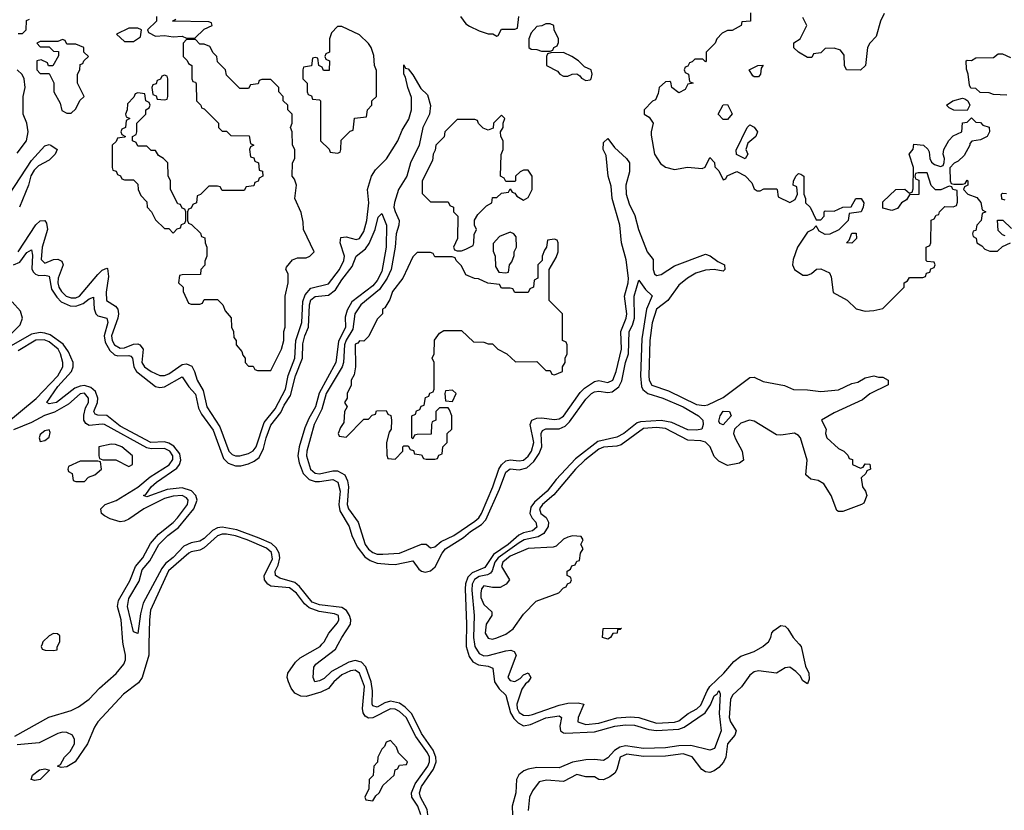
# Model space of a CAD drawing. Header units: inches. Extents: x 2671394 to 2765652, y 830470 to 955458.
# Tile 135 of 256: x 2754697 to 2759138, y 849251 to 852816. Entities that reach past the tile are written whole.
import ezdxf

# ---------------------------------------------------------------- set-up
doc = ezdxf.new("R2010")
doc.units = ezdxf.units.IN
doc.header["$MEASUREMENT"] = 0
doc.layers.add('C7854', color=7, linetype='Continuous')
doc.layers.add('C7855', color=7, linetype='Continuous')

msp = doc.modelspace()

# ---------------------------------------------------------------- linework, layer by layer
at = {"layer": 'C7854', "color": 2}
for points, elevation in [([(2754675.1, 849584.9), (2754828.7, 849671.3), (2754930, 849700.3), (2754962.2, 849717.8), (2755010, 849752), (2755057.7, 849802.3), (2755132.5, 849867.5), (2755167.1, 849910), (2755174.5, 849930), (2755174.2, 849950), (2755163.9, 850000)], 6), ([(2755280.2, 850000), (2755279.3, 849950), (2755249.1, 849850), (2755233.8, 849826.2), (2755165.9, 849774.1), (2755050.3, 849650), (2755034.7, 849625.3), (2755003, 849550), (2754946.8, 849470), (2754910, 849446.6), (2754884, 849444), (2754868, 849450), (2754882, 849458), (2754899.3, 849490), (2754924.4, 849515.6), (2754944.5, 849550), (2754944.5, 849570), (2754936, 849590), (2754910, 849601.6), (2754890, 849603), (2754870, 849597.4), (2754785.2, 849554.8), (2754685.6, 849545.6)], 6), ([(2754798, 850000), (2754794, 849990), (2754798, 849978), (2754812.7, 849972.7), (2754850, 849972), (2754866, 849974), (2754866, 849986), (2754873, 850000)], 10), ([(2756506.5, 849230), (2756493.5, 849270), (2756466.2, 849310), (2756464.5, 849330), (2756481.6, 849370), (2756538.6, 849450), (2756545.7, 849470), (2756545, 849490), (2756536.8, 849510), (2756483.9, 849583.9), (2756440.3, 849670), (2756410, 849697.1), (2756390, 849706.8), (2756370, 849708.7), (2756290, 849667.4), (2756270, 849666.9), (2756254.9, 849674.9), (2756246, 849690), (2756243.5, 849710), (2756252.4, 849810), (2756230, 849869.5), (2756210, 849882.6), (2756190, 849880.4), (2756150, 849861.7), (2756113.7, 849830), (2756090, 849800.5), (2756055.9, 849784.1), (2755990, 849763.5), (2755965.3, 849765.3), (2755938.9, 849778.9), (2755921.7, 849801.7), (2755909, 849830), (2755904, 849850), (2755906, 849870), (2755941.4, 849918.6), (2755962.2, 849937.8), (2756052.3, 849990), (2756060.7, 850000)], 6), ([(2756537.4, 849230), (2756534.8, 849254.8), (2756504.8, 849310), (2756499.8, 849330), (2756510, 849358.7), (2756563.5, 849436.5), (2756575.8, 849470), (2756574.8, 849490), (2756561.9, 849521.9), (2756510, 849596.9), (2756465.6, 849685.6), (2756436.4, 849716.4), (2756410, 849734.5), (2756370, 849742.5), (2756344.5, 849735.5), (2756310, 849715.8), (2756290, 849722), (2756286.4, 849730), (2756288.9, 849790), (2756283.1, 849830), (2756258.3, 849898.3), (2756239.4, 849919.4), (2756210, 849926.4), (2756181.2, 849918.8), (2756103.5, 849876.5), (2756070, 849846), (2756050, 849834.5), (2756028.7, 849830), (2756020.9, 849850), (2756023.6, 849896.4), (2756033.2, 849910), (2756122, 849978), (2756133.7, 850000)], 2), ([(2756711.3, 850000), (2756711.1, 849990), (2756724.7, 849944.7), (2756741.2, 849921.2), (2756766.9, 849906.9), (2756810, 849901.1), (2756831.7, 849891.7), (2756839, 849830), (2756859.1, 849799.1), (2756890.3, 849770), (2756911.1, 849690), (2756925.7, 849665.7), (2756945.3, 849645.3), (2756970, 849632.6), (2757001.7, 849638.3), (2757070, 849667.8), (2757130, 849677), (2757140.5, 849670), (2757133.7, 849630), (2757137.1, 849610), (2757150, 849600.3), (2757159.2, 849599.2), (2757290, 849605.2), (2757381.2, 849630), (2757430, 849636.9), (2757470, 849634.2), (2757535.3, 849615.3), (2757570, 849610.2), (2757670, 849616.9), (2757694.6, 849625.4), (2757789.2, 849690.8), (2757813.4, 849726.6), (2757830, 849767.7), (2757843.3, 849776.7), (2757850.5, 849790.5), (2757856.4, 849776.4), (2757852.4, 849687.6), (2757861.7, 849610), (2757830.3, 849529.7), (2757810, 849521.6), (2757723.5, 849543.5), (2757670, 849542.2), (2757610, 849532.2), (2757510, 849529), (2757430, 849542.2), (2757404.7, 849535.3), (2757379.3, 849520.7), (2757350, 849487.6), (2757330, 849475.1), (2757290, 849480.4), (2757250, 849479.2), (2757190, 849468.6), (2757130, 849442.7), (2757030, 849443.5), (2756990, 849436.8), (2756971.1, 849428.9), (2756949.2, 849410.8), (2756937.4, 849390), (2756934.6, 849330), (2756918.3, 849270), (2756920.3, 849230)], 2), ([(2756748.1, 850000), (2756749.4, 849989.4), (2756770, 849957.6), (2756790, 849948), (2756810.7, 849949.3), (2756890.4, 849970.4), (2756912.5, 849972.5), (2756926.8, 849966.8), (2756936, 849950), (2756898.8, 849850), (2756910, 849836), (2756930, 849831.3), (2756954.6, 849845.4), (2756970, 849862), (2756990, 849871.3), (2757002, 849850), (2756991, 849830), (2756978.8, 849821.2), (2756962.4, 849797.6), (2756939.6, 849730), (2756941.3, 849710), (2756950, 849692.7), (2756970, 849679.6), (2756990, 849677.8), (2757010, 849682.8), (2757130, 849725.8), (2757170, 849734.6), (2757216.3, 849736.3), (2757242, 849730), (2757215.5, 849670), (2757214, 849650), (2757250, 849638.3), (2757310, 849643.8), (2757390, 849667.5), (2757450, 849672.6), (2757490, 849669.2), (2757570, 849643.8), (2757650, 849648.6), (2757670, 849654), (2757712.1, 849687.9), (2757751.7, 849708.3), (2757770, 849724.6), (2757797.8, 849790), (2757810.5, 849809.5), (2757872.8, 849870), (2757917.4, 849922.6), (2757950, 849946.7), (2758010, 849967), (2758049.4, 849990), (2758061.7, 850000)], 6), ([(2758212.7, 850000), (2758221.6, 849990), (2758241.6, 849901.6), (2758256, 849870), (2758258, 849842), (2758250, 849822), (2758230, 849835.3), (2758217.5, 849857.5), (2758197.6, 849877.6), (2758170, 849896), (2758150, 849893.2), (2758110, 849869.4), (2758030, 849879.7), (2758010, 849875.4), (2757990, 849860.5), (2757952, 849808), (2757912.4, 849770), (2757903.6, 849750), (2757897, 849670), (2757903.7, 849650), (2757928, 849610), (2757922, 849590), (2757889, 849550), (2757881.7, 849490), (2757871.3, 849468.7), (2757850, 849444.5), (2757830, 849429.3), (2757810, 849421.2), (2757790, 849425.2), (2757774.5, 849434.5), (2757730, 849491.5), (2757690, 849506.3), (2757610, 849495.5), (2757510, 849493.5), (2757435.6, 849504.4), (2757405.7, 849490), (2757390, 849435.3), (2757381.1, 849418.9), (2757358.5, 849401.5), (2757330, 849389), (2757309.2, 849389.2), (2757290, 849402), (2757250, 849402), (2757210, 849412.3), (2757150, 849381.2), (2757073.7, 849386.3), (2757040.7, 849379.3), (2757010, 849339), (2756996.3, 849310), (2756990.8, 849250)], 6)]:
    msp.add_lwpolyline(points, dxfattribs=dict(at, elevation=elevation))
for points, elevation in [([(2756370, 849566), (2756350, 849558), (2756342, 849538), (2756330, 849526), (2756312, 849490), (2756311.6, 849468.4), (2756294, 849450), (2756291.6, 849408.4), (2756274, 849390), (2756271.6, 849348.4), (2756254, 849310), (2756258, 849298), (2756290, 849294), (2756303.1, 849316.9), (2756318, 849330), (2756336.4, 849363.6), (2756386, 849410), (2756390, 849434), (2756402, 849438), (2756410, 849454), (2756442, 849458), (2756446, 849470), (2756406, 849510), (2756396.4, 849536.4)], 10), ([(2754765.6, 849385.6), (2754748.7, 849390), (2754755.3, 849410), (2754786, 849434), (2754810, 849438), (2754831.3, 849431.3), (2754790, 849389.5)], 6)]:
    msp.add_lwpolyline(points, close=True, dxfattribs=dict(at, elevation=elevation))
at = {"layer": 'C7855', "color": 2}
for points, elevation in [([(2757992.7, 852847.3), (2757994, 852810), (2757954, 852806), (2757950.9, 852789.1), (2757910, 852768), (2757890, 852768), (2757865.4, 852754.6), (2757842, 852730), (2757834, 852710), (2757794, 852670), (2757794, 852630), (2757790, 852626), (2757778, 852638), (2757742, 852638), (2757730, 852626), (2757718, 852622), (2757710, 852606), (2757698, 852602), (2757694, 852590), (2757698, 852578), (2757714, 852570), (2757718, 852538), (2757734, 852530), (2757710, 852526), (2757698.8, 852501.2), (2757670, 852486), (2757638, 852510), (2757634.6, 852534.6), (2757630, 852538), (2757610, 852535.3), (2757582, 852510), (2757576.9, 852483.1), (2757564.7, 852455.3), (2757551.6, 852448.4), (2757514, 852410), (2757514, 852390), (2757536.9, 852376.9), (2757554, 852350), (2757544.7, 852310), (2757545.4, 852294.6), (2757561, 852210), (2757587.1, 852167.1), (2757610, 852151.3), (2757650, 852141), (2757709, 852151), (2757774.6, 852145.4), (2757788.4, 852151.6), (2757810, 852194), (2757831.6, 852171.6), (2757832.7, 852152.7), (2757850, 852134), (2757870, 852094), (2757882, 852098), (2757888.4, 852111.6), (2757932, 852132), (2757970, 852112), (2757999.8, 852079.8), (2758010, 852054), (2758023.6, 852043.6), (2758036.4, 852043.6), (2758052.7, 852052.7), (2758110, 852054), (2758114, 852050), (2758118, 852018), (2758170, 851992), (2758194.6, 852005.4), (2758206, 852030), (2758202, 852062), (2758186, 852070), (2758187.3, 852087.3), (2758198, 852110), (2758210, 852122), (2758219.6, 852119.6), (2758234, 852110), (2758234, 852030), (2758242, 852010), (2758242, 851990), (2758262, 851970), (2758290, 851914), (2758310, 851914), (2758326, 851930), (2758326, 851950), (2758330, 851954), (2758370, 851952), (2758410, 851971.3), (2758447.3, 851972.7), (2758468, 852010), (2758492, 852010), (2758504.7, 851990), (2758502, 851970), (2758492, 851950), (2758438, 851942), (2758434, 851910), (2758391.6, 851868.4), (2758351.6, 851848.4), (2758330, 851848), (2758303.1, 851863.1), (2758290, 851886), (2758274, 851870), (2758250, 851858), (2758204.7, 851790), (2758185.4, 851734.6), (2758182, 851710), (2758192, 851690), (2758230, 851664.7), (2758250, 851664.7), (2758268.9, 851671.1), (2758291.6, 851691.6), (2758310, 851692), (2758350, 851674), (2758356.9, 851656.9), (2758365.4, 851585.4), (2758430, 851552), (2758470, 851512), (2758510, 851502), (2758550, 851504.7), (2758590, 851514), (2758686, 851610), (2758686, 851630), (2758702, 851638), (2758710, 851654), (2758770, 851654), (2758782, 851658), (2758787.3, 851672.7), (2758802, 851678), (2758807.3, 851692.7), (2758822, 851698), (2758826, 851710), (2758822, 851722), (2758790, 851726), (2758786, 851730), (2758786, 851790), (2758802, 851798), (2758806, 851810), (2758808, 851912), (2758822, 851918), (2758830, 851934), (2758842, 851938), (2758846, 851950), (2758870, 851974), (2758907.3, 851972.7), (2758922, 851978), (2758927.3, 851992.7), (2758926, 852046), (2758906, 852050), (2758902, 852062), (2758890, 852066), (2758851.6, 852048.4), (2758828.4, 852048.4), (2758808.4, 852068.4), (2758790, 852126), (2758750, 852126), (2758738, 852122), (2758734, 852110), (2758738, 852098), (2758752, 852092), (2758752.7, 852027.3), (2758710, 852026), (2758696.9, 852003.1), (2758674, 851990), (2758656, 851964), (2758630, 851955.3), (2758590, 851966), (2758590, 851994), (2758649.3, 852050.7), (2758690, 852052), (2758710, 852034), (2758722, 852038), (2758727.3, 852052.7), (2758728.7, 852150), (2758708.7, 852210), (2758727.3, 852232.7), (2758730, 852254), (2758774, 852250), (2758792.7, 852232.7), (2758799.6, 852219.6), (2758802, 852190), (2758810, 852174), (2758823.6, 852163.6), (2758850, 852154), (2758862, 852158), (2758867.3, 852172.7), (2758868, 852190), (2758862, 852210), (2758866, 852230), (2758888.4, 852271.6), (2758907.3, 852292.7), (2758946, 852310), (2758948.9, 852351.1), (2758970, 852354), (2758990, 852374), (2759010, 852354), (2759030, 852352), (2759041, 852341), (2759070, 852332), (2759071, 852310), (2759061, 852290), (2759030, 852274), (2758992, 852268), (2758982, 852258), (2758982, 852250), (2758956.9, 852203.1), (2758930, 852178), (2758911.6, 852168.4), (2758892.7, 852147.3), (2758894, 852090), (2758898, 852078), (2758910, 852074), (2758950, 852074), (2758962, 852078), (2758970, 852092), (2758974, 852090), (2758974, 852070), (2758958, 852062), (2758954, 852050), (2758974, 852030), (2759014, 852014), (2759032, 851992), (2759038, 851958), (2759054, 851950), (2759038, 851942), (2759034, 851910), (2759014, 851890), (2759010, 851866), (2758998, 851862), (2758994, 851850), (2758998, 851838), (2759011.6, 851831.6), (2759014, 851810), (2759036.9, 851796.9), (2759050, 851782), (2759072.7, 851772.7), (2759107.3, 851772.7), (2759130, 851794), (2759166, 851810)], 10), ([(2758595.9, 852844.1), (2758579.1, 852810), (2758559.9, 852740.1), (2758531.3, 852710), (2758521, 852690), (2758511.3, 852610), (2758490, 852588), (2758426, 852590), (2758418, 852610), (2758416.4, 852656.4), (2758399, 852679), (2758370, 852688), (2758330, 852686), (2758310, 852666), (2758278, 852662), (2758270, 852646), (2758250, 852646), (2758209.1, 852669.1), (2758188.9, 852688.9), (2758189, 852711), (2758218, 852730), (2758248, 852790), (2758230, 852826)], 10), ([(2754690, 852754), (2754710, 852754), (2754726, 852770), (2754727.3, 852812.7), (2754742, 852818)], 10), ([(2755314, 852830), (2755314, 852810), (2755274, 852770), (2755278, 852758), (2755310, 852742), (2755350, 852744.7), (2755390, 852738), (2755430, 852742), (2755450, 852732), (2755487.3, 852732.7), (2755530, 852774), (2755566, 852790), (2755562, 852802), (2755550, 852806), (2755386, 852810), (2755402, 852818)], 10), ([(2756686, 852830), (2756710, 852798), (2756726.4, 852786.4), (2756770, 852766), (2756810, 852752), (2756831.6, 852751.6), (2756850, 852742), (2756855.3, 852744.7), (2756870, 852774), (2756930, 852774), (2756942, 852778), (2756948, 852830)], 10), ([(2759150, 852475.3), (2759090, 852478), (2759070, 852486), (2759028.4, 852488.4), (2759010, 852506), (2758987.3, 852507.3), (2758980.4, 852520.4), (2758975.3, 852570), (2758967.3, 852592.7), (2758966, 852630), (2758970, 852634), (2758990, 852632), (2759010, 852644.7), (2759090, 852646), (2759110, 852662), (2759130, 852662), (2759165.4, 852645.4)], 10), ([(2754691, 851769), (2754770, 851890.4), (2754790, 851908.4), (2754810, 851910.4), (2754817.8, 851897.8), (2754823.2, 851870), (2754798.4, 851790), (2754794.6, 851734.6), (2754810, 851717.6), (2754850, 851734), (2754870, 851735.6), (2754887.2, 851727.2), (2754892.9, 851710), (2754871.1, 851650), (2754869.3, 851630), (2754873.2, 851610), (2754885.6, 851590), (2754907.6, 851570), (2754930, 851561.2), (2754950, 851561.6), (2754967.6, 851570), (2755050, 851667.2), (2755070, 851686.4), (2755090, 851696.3), (2755093.8, 851693.8), (2755098.3, 851658.3), (2755086.9, 851586.9), (2755088.7, 851550), (2755130, 851523.8), (2755139.5, 851510), (2755143.2, 851490), (2755140.2, 851470), (2755111.1, 851390), (2755114.2, 851370), (2755125.2, 851350), (2755150, 851334.4), (2755170, 851336.2), (2755210, 851352.8), (2755230, 851354.6), (2755239.1, 851350), (2755254.9, 851330), (2755248.3, 851270), (2755259.5, 851250), (2755290, 851229.1), (2755330, 851211.6), (2755350, 851211.6), (2755370, 851219), (2755430, 851261.5), (2755450, 851264.6), (2755474, 851254), (2755486, 851230), (2755497, 851190), (2755524.2, 851144.2), (2755541.6, 851070), (2755599.7, 850979.7), (2755640.7, 850870), (2755655, 850855), (2755670, 850849.2), (2755690, 850849.2), (2755730, 850859.6), (2755750, 850871.8), (2755763.1, 850890), (2755799.7, 851000.3), (2755850, 851061.7), (2755896.2, 851150), (2755907.8, 851212.2), (2755938.2, 851290), (2755942.6, 851370), (2755969.8, 851450), (2755974.7, 851545.3), (2755984.2, 851575.8), (2756010, 851604.7), (2756090, 851624.7), (2756139.8, 851690), (2756159.3, 851730), (2756162.4, 851750), (2756142, 851810), (2756145.6, 851834.4), (2756170, 851836.5), (2756215.5, 851824.5), (2756230.6, 851829.4), (2756250, 851860.5), (2756262.5, 851910), (2756271.7, 851990), (2756266.4, 852050), (2756283.5, 852110), (2756301.5, 852138.5), (2756351.4, 852188.6), (2756402.6, 852270), (2756422.7, 852317.3), (2756452, 852368), (2756464, 852410), (2756465.1, 852465.1), (2756448.3, 852510), (2756437.2, 852557.2), (2756429.7, 852570), (2756430, 852612), (2756438, 852598), (2756450, 852594.8), (2756470, 852567.7), (2756506.5, 852506.5), (2756537.2, 852477.2), (2756550.3, 852429.7), (2756544.9, 852390), (2756516.1, 852330), (2756499.1, 852250), (2756459.7, 852170), (2756443.6, 852110), (2756405.8, 852050), (2756387.6, 851992.4), (2756385.4, 851970), (2756390, 851950.8), (2756409.1, 851910), (2756407.9, 851890), (2756394.7, 851850), (2756390.2, 851790), (2756372.1, 851690), (2756355, 851650), (2756320.3, 851599.7), (2756236.1, 851530), (2756209.2, 851490), (2756199.2, 851420.8), (2756169.1, 851370.9), (2756161.9, 851350), (2756157.1, 851270), (2756151.1, 851250), (2756080.2, 851130), (2756060.3, 851059.7), (2756025, 850990), (2755992.9, 850870), (2755991.5, 850850), (2756009.2, 850790), (2756030, 850771.5), (2756050, 850768.4), (2756110, 850781.2), (2756130, 850781.3), (2756164.2, 850764.2), (2756176.5, 850736.5), (2756180.2, 850710), (2756174.7, 850630), (2756180.8, 850610), (2756224.6, 850550), (2756256.1, 850450), (2756270, 850428.9), (2756290, 850412.8), (2756310, 850406.4), (2756334.5, 850405.5), (2756410, 850410.4), (2756510, 850450.8), (2756530, 850450.8), (2756550, 850434.8), (2756570, 850439.1), (2756597.6, 850462.4), (2756655.8, 850490), (2756750, 850555.2), (2756767.4, 850570), (2756780.3, 850590), (2756830.7, 850710), (2756857.8, 850790), (2756870.5, 850809.5), (2756890, 850826.5), (2756910, 850831.7), (2756950, 850826.9), (2756970, 850830.3), (2756990, 850847.6), (2757005.1, 850870), (2757015.5, 850910), (2756998.9, 850990), (2757007, 851010), (2757030, 851019.6), (2757050, 851020.8), (2757110, 851012.9), (2757130, 851016), (2757150, 851028.9), (2757224.9, 851135.1), (2757245.2, 851154.8), (2757290, 851184.4), (2757310, 851189), (2757350, 851180.3), (2757372, 851190), (2757387.7, 851230), (2757411.4, 851330), (2757407.8, 851410), (2757432.5, 851470), (2757435, 851490), (2757424.4, 851570), (2757442, 851630), (2757442.7, 851650), (2757432.9, 851732.9), (2757411.5, 851810), (2757404.2, 851890), (2757369.8, 852009.8), (2757365.6, 852065.6), (2757351.5, 852110), (2757342.9, 852202.9), (2757329.5, 852230), (2757330, 852262), (2757350, 852281), (2757380.4, 852240.4), (2757434.8, 852190), (2757447.3, 852170), (2757448, 852130), (2757430.4, 852070), (2757432.4, 852030), (2757446.1, 851986.1), (2757472.4, 851932.4), (2757488.9, 851870), (2757527.2, 851770), (2757554.7, 851734.7), (2757554.9, 851690), (2757560.7, 851670), (2757570, 851663), (2757590, 851666.4), (2757650, 851706), (2757790, 851758.4), (2757811.9, 851751.9), (2757845.5, 851725.5), (2757876, 851710), (2757878, 851690), (2757870, 851682), (2757829.6, 851689.6), (2757790, 851686.3), (2757746.2, 851673.8), (2757709.2, 851650.8), (2757670, 851619.6), (2757620.5, 851550), (2757569.5, 851510.5), (2757550, 851449.2), (2757539.3, 851370), (2757534.9, 851210), (2757536.9, 851190), (2757548, 851168), (2757623, 851143), (2757750, 851081.2), (2757784, 851076), (2757800.5, 851079.5), (2757870, 851112.2), (2757990, 851202.4), (2758010, 851204.4), (2758050, 851184.9), (2758146, 851166), (2758187.9, 851147.9), (2758250, 851147.7), (2758310, 851139.1), (2758390, 851146.8), (2758450, 851174.8), (2758478, 851182), (2758510, 851201), (2758550, 851210.8), (2758570, 851204.7), (2758590, 851204.7), (2758614, 851190), (2758614, 851170), (2758531.1, 851128.9), (2758498, 851102), (2758370, 851044), (2758314, 851010), (2758334, 850970), (2758332, 850950), (2758338, 850930), (2758390, 850882), (2758414, 850870), (2758432.7, 850852.7), (2758438, 850838), (2758452.7, 850832.7), (2758454, 850810), (2758490, 850794), (2758502, 850798), (2758510, 850814), (2758531.6, 850811.6), (2758534, 850790), (2758518, 850782), (2758514, 850770), (2758492, 850750), (2758498, 850710), (2758512, 850690), (2758518, 850670), (2758504.7, 850635.3), (2758494, 850630), (2758410, 850599), (2758390, 850598), (2758383.1, 850603.1), (2758357.2, 850670), (2758323.7, 850723.7), (2758298, 850738), (2758264.8, 850744.8), (2758243.2, 850763.2), (2758249.4, 850830), (2758219.5, 850930), (2758210, 850940.9), (2758191.1, 850951.1), (2758130, 850942), (2758110, 850944), (2758010, 851006.3), (2757989.5, 851009.5), (2757950, 850996.9), (2757921.7, 850970), (2757917, 850950), (2757925.3, 850925.3), (2757955.5, 850870), (2757961, 850830), (2757944, 850816), (2757890, 850806), (2757850, 850826), (2757830, 850846.6), (2757811.6, 850890), (2757790.8, 850910.8), (2757770, 850916.8), (2757710, 850919.7), (2757610, 850972.2), (2757570, 850977.3), (2757510, 850972.2), (2757410, 850899.7), (2757390, 850892.8), (2757330, 850888.7), (2757310, 850879.3), (2757245.8, 850830), (2757204.2, 850790), (2757105.9, 850674.1), (2757055.3, 850630), (2757042.3, 850610), (2757047, 850590), (2757071.6, 850571.6), (2757082, 850550), (2757080.3, 850530), (2757061.5, 850498.5), (2757035.9, 850484.1), (2756973, 850470), (2756950, 850456.8), (2756856, 850390), (2756840.5, 850370), (2756828.7, 850331.3), (2756820.2, 850319.8), (2756807.1, 850312.9), (2756770, 850305.8), (2756748.2, 850291.8), (2756738.6, 850270), (2756737.1, 850242.9), (2756747.6, 850130), (2756744.3, 850030), (2756748.1, 850000)], 6), ([(2754685.2, 852214.8), (2754728.7, 852270), (2754735.1, 852310), (2754729, 852350), (2754713.2, 852390), (2754713.2, 852470), (2754722, 852510), (2754718, 852550), (2754708.4, 852568.4), (2754686, 852590)], 10), ([(2754651.3, 852028.7), (2754750, 852181.3), (2754810, 852246.8), (2754830, 852253.4), (2754838, 852250), (2754866, 852230), (2754857.3, 852210), (2754830, 852182.9), (2754782.7, 852157.3), (2754762.4, 852137.6), (2754747.3, 852112.7), (2754736.5, 852070), (2754696.9, 851970)], 6), ([(2759142, 852002), (2759127.3, 852007.3), (2759126, 852030), (2759130, 852034), (2759147.3, 852032.7)], 10), ([(2754670, 851710.2), (2754698, 851722), (2754730, 851766), (2754750, 851778.8), (2754754.7, 851754.7), (2754752.7, 851692.7), (2754758.7, 851678.7), (2754768, 851668), (2754783, 851663), (2754810, 851663.7), (2754830, 851658.8), (2754840.7, 851600.7), (2754864.4, 851564.4), (2754884.4, 851544.4), (2754925.7, 851525.7), (2754950, 851524.4), (2754983.7, 851536.3), (2755010, 851557.6), (2755030, 851564.7), (2755032.9, 851512.9), (2755040.4, 851490), (2755050, 851480.4), (2755090.4, 851470), (2755094.7, 851450), (2755077.8, 851390), (2755082.1, 851362.1), (2755103.6, 851323.6), (2755125.4, 851305.4), (2755140, 851300), (2755190, 851301.7), (2755198.2, 851298.2), (2755206.4, 851290), (2755211.4, 851250), (2755223.7, 851230), (2755310, 851162.4), (2755330, 851158), (2755350, 851161.1), (2755430, 851204.9), (2755460.2, 851160.2), (2755490, 851128), (2755504, 851064), (2755517.5, 851037.5), (2755570, 850965.5), (2755616.8, 850836.8), (2755637, 850817), (2755670, 850804.6), (2755695.1, 850804.9), (2755730, 850814), (2755755.4, 850824.6), (2755777.5, 850842.5), (2755797, 850883), (2755808.2, 850930), (2755830, 850988.2), (2755875.7, 851044.3), (2755890, 851077.6), (2755918.8, 851121.2), (2755940.8, 851210), (2755972.4, 851290), (2755974, 851354), (2755982.8, 851390), (2755999.8, 851430), (2756004.6, 851530), (2756010, 851552.2), (2756030, 851568.5), (2756090, 851573.4), (2756122.2, 851597.8), (2756150, 851643.1), (2756196.8, 851703.2), (2756214.5, 851750), (2756256.6, 851783.4), (2756273.6, 851806.4), (2756300.7, 851870), (2756314.6, 851925.4), (2756330, 851942), (2756352.4, 851890), (2756350.2, 851790), (2756330, 851681.2), (2756310, 851640.7), (2756290, 851615.6), (2756195.6, 851544.4), (2756173.7, 851506.3), (2756164.9, 851475.1), (2756167.4, 851430), (2756134.5, 851365.5), (2756122.8, 851270), (2756047.5, 851132.5), (2756031.8, 851070), (2756001.6, 851018.4), (2755983.8, 850976.2), (2755957.6, 850890), (2755951.3, 850850), (2755957.8, 850817.8), (2755976.1, 850770), (2756002.2, 850742.2), (2756030, 850733.8), (2756050, 850733.7), (2756110, 850742), (2756131.5, 850730), (2756142.4, 850690), (2756137.2, 850630), (2756141.8, 850601.8), (2756182.6, 850530), (2756195.3, 850490), (2756219.5, 850439.5), (2756253.7, 850393.7), (2756277.5, 850377.5), (2756310, 850366), (2756360.3, 850360.3), (2756390, 850359), (2756470, 850376.4), (2756498.2, 850338.2), (2756510, 850328.7), (2756525.4, 850325.4), (2756550, 850331.5), (2756570.7, 850349.3), (2756602.4, 850410), (2756617.7, 850430), (2756698.8, 850481.2), (2756730, 850507.8), (2756780, 850540), (2756799.2, 850560.8), (2756861.1, 850698.9), (2756890, 850775.3), (2756910, 850790.2), (2756950, 850786.5), (2756984.1, 850795.9), (2757015.6, 850824.4), (2757039.9, 850860.1), (2757052.4, 850890), (2757049.7, 850950), (2757055.9, 850964.1), (2757070, 850971.7), (2757130, 850971.3), (2757157, 850983), (2757177, 851003), (2757250, 851104.4), (2757276.2, 851130), (2757290, 851137.8), (2757310, 851140.3), (2757350, 851134.7), (2757370, 851137.3), (2757399.9, 851160.1), (2757412.8, 851187.2), (2757429, 851270), (2757442.8, 851310), (2757446.4, 851410), (2757461.8, 851438.2), (2757469.8, 851470.2), (2757468.5, 851570), (2757490, 851642), (2757519.5, 851599.5), (2757550, 851570.8), (2757523.7, 851510), (2757502.8, 851377.2), (2757496.5, 851210), (2757502, 851162), (2757508.2, 851148.2), (2757530.2, 851130.2), (2757597.3, 851110), (2757690, 851070.2), (2757758.8, 851030), (2757778, 851010), (2757780.5, 850990), (2757774, 850970), (2757750, 850965.1), (2757710, 850966), (2757639.2, 850999.2), (2757590, 851009), (2757496.8, 851003.2), (2757482.5, 850997.5), (2757421.3, 850950), (2757390, 850933.5), (2757305.4, 850914.6), (2757204.6, 850835.4), (2757117.6, 850742.4), (2757076.9, 850690), (2757019.6, 850640.4), (2757002.3, 850617.7), (2756997.6, 850590), (2757008.3, 850568.3), (2757025.7, 850550), (2757030, 850527.8), (2757010, 850511.2), (2756970, 850502.5), (2756947.9, 850492.1), (2756900.9, 850450), (2756834.8, 850405.2), (2756794.6, 850345.4), (2756737.7, 850322.3), (2756718, 850302), (2756707.4, 850272.6), (2756706, 850250), (2756713, 850090), (2756711.3, 850000)], 2), ([(2759142, 851842), (2759130, 851846), (2759110, 851866), (2759108, 851912), (2759131.6, 851911.6), (2759170, 851874)], 10), ([(2754649.8, 851390), (2754699.8, 851440.2), (2754709.8, 851470), (2754701.5, 851501.5), (2754663.5, 851543.5)], 2), ([(2756133.7, 850000), (2756149.7, 850030), (2756189.7, 850090), (2756191.5, 850110), (2756185.1, 850130), (2756171.5, 850151.5), (2756150, 850166), (2756050, 850178), (2756016.3, 850190), (2755959.5, 850259.5), (2755937.5, 850277.5), (2755870, 850297.7), (2755851.6, 850310), (2755849.8, 850330), (2755863.1, 850356.9), (2755870.8, 850389.2), (2755868.2, 850410), (2755854.5, 850434.5), (2755833.4, 850453.4), (2755778, 850478), (2755676.4, 850516.4), (2755610, 850527.3), (2755590, 850524.1), (2755567.6, 850512.4), (2755530, 850476.9), (2755510, 850464.5), (2755470, 850457.2), (2755438, 850442), (2755390, 850391.5), (2755355.4, 850364.6), (2755338.5, 850341.5), (2755254.7, 850185.3), (2755242.4, 850137.6), (2755230, 850048), (2755210, 850055.3), (2755184.2, 850170), (2755190, 850206), (2755236.2, 850283.8), (2755250, 850334.9), (2755283.6, 850376.4), (2755325.3, 850450), (2755365.7, 850490), (2755413.9, 850526.1), (2755482, 850610), (2755498, 850650), (2755492.2, 850670), (2755472.3, 850692.3), (2755430, 850705), (2755362.6, 850697.4), (2755270, 850665.1), (2755255.3, 850670), (2755265.6, 850674.4), (2755289.7, 850710), (2755314, 850730), (2755406.2, 850793.8), (2755418, 850810), (2755424.1, 850830), (2755419, 850859), (2755392.7, 850892.7), (2755370, 850906.6), (2755350, 850912.8), (2755289.5, 850910), (2755150, 850983.5), (2755090.8, 851030.8), (2755050, 851032), (2755038, 851038), (2755032, 851050), (2755048.7, 851090), (2755049.8, 851110), (2755039.1, 851139.1), (2755018, 851158), (2754990, 851166.3), (2754970, 851164.1), (2754946.2, 851153.8), (2754862.8, 851090), (2754830, 851083.7), (2754819, 851090), (2754870, 851161.3), (2754930.8, 851229.2), (2754939.1, 851250), (2754939.1, 851270), (2754918.2, 851318.2), (2754893, 851353), (2754834.8, 851394.8), (2754810, 851402.3), (2754790, 851405), (2754750, 851398), (2754627.6, 851327.6)], 2), ([(2754629.6, 850990), (2754771.7, 851108.3), (2754870, 851210.4), (2754892.2, 851250), (2754892.1, 851270), (2754882, 851310), (2754870.4, 851330.4), (2754830, 851363.7), (2754807, 851373), (2754770, 851370.6), (2754690, 851323.5)], 6), ([(2755163.9, 850000), (2755161.8, 850010), (2755154.8, 850110), (2755138, 850170), (2755143, 850197), (2755194, 850286), (2755218.9, 850350), (2755252.5, 850390), (2755286.6, 850453.4), (2755323.7, 850496.3), (2755390, 850548.2), (2755409.8, 850570), (2755453.8, 850630), (2755456.8, 850650), (2755450, 850659.7), (2755429.8, 850669.8), (2755390, 850667.8), (2755350, 850656.5), (2755257.6, 850610), (2755190, 850563.1), (2755170, 850554.5), (2755150, 850552.1), (2755105.2, 850565.2), (2755079.5, 850579.5), (2755066.6, 850590), (2755062.9, 850610), (2755082.7, 850630), (2755132.3, 850647.7), (2755230, 850708), (2755285.4, 850754.6), (2755371, 850809), (2755387.6, 850832.4), (2755387.7, 850850), (2755374, 850870), (2755350, 850882.6), (2755290, 850880.6), (2755270, 850885.8), (2755079.3, 850990), (2755070, 850992.8), (2755010, 850986.9), (2754995.2, 850995.2), (2754986.4, 851010), (2754987.1, 851032.9), (2754994.6, 851065.4), (2755007.1, 851090), (2755008.3, 851110), (2754990, 851131.6), (2754970, 851128.5), (2754916.9, 851083.1), (2754854.3, 851045.7), (2754809.5, 851030.5), (2754750, 850999.8), (2754670, 850967.1)], 6), ([(2756060.7, 850000), (2756070, 850011), (2756092, 850050), (2756130, 850096.3), (2756136.9, 850110), (2756135.8, 850130), (2756117.3, 850137.3), (2756047.8, 850147.8), (2756003.6, 850163.6), (2755981.9, 850181.9), (2755946.4, 850230), (2755913.8, 850253.8), (2755830, 850262.2), (2755816.2, 850270), (2755801.7, 850290), (2755800.4, 850310), (2755836.9, 850383.1), (2755833.2, 850413.2), (2755810, 850433.4), (2755723.5, 850470), (2755670, 850489.1), (2755630, 850496.1), (2755610, 850495.8), (2755590, 850488.7), (2755530, 850434.8), (2755510, 850423.9), (2755470, 850416.1), (2755459.5, 850410), (2755368.7, 850331.3), (2755286.9, 850153.1), (2755282.2, 850110), (2755280.2, 850000)], 6), ([(2758061.7, 850000), (2758074, 850010), (2758085.2, 850030), (2758090, 850052), (2758098, 850062), (2758130, 850084.7), (2758150, 850081), (2758161, 850070), (2758186, 850030), (2758212.7, 850000)], 6), ([(2754873, 850000), (2754878, 850010), (2754878, 850038), (2754867.3, 850047.3), (2754850, 850048), (2754830, 850038), (2754802, 850010), (2754798, 850000)], 10)]:
    msp.add_lwpolyline(points, dxfattribs=dict(at, elevation=elevation))
for points, elevation in [([(2757090, 852798), (2757070, 852798), (2757051.6, 852788.4), (2757030, 852786), (2757003.6, 852756.4), (2756994, 852730), (2756994, 852690), (2757003.6, 852683.6), (2757030, 852682), (2757050, 852674), (2757090, 852674), (2757102, 852678), (2757106, 852690), (2757122, 852698), (2757127.3, 852712.7), (2757128, 852730), (2757108, 852770), (2757106, 852790)], 10), ([(2755230, 852778), (2755190, 852778), (2755134, 852750), (2755170, 852718), (2755210, 852718), (2755242, 852738), (2755246, 852770)], 10), ([(2756150, 852786), (2756130, 852786), (2756103.6, 852756.4), (2756094, 852730), (2756094, 852670), (2756078, 852662), (2756074, 852650), (2756078, 852638), (2756094, 852630), (2756092.7, 852587.3), (2756067.3, 852587.3), (2756062, 852602), (2756046, 852610), (2756042, 852642), (2756030, 852646), (2756018, 852642), (2756012.7, 852607.3), (2755978, 852602), (2755974, 852590), (2755974, 852550), (2755994, 852530), (2755994, 852490), (2755998, 852478), (2756012.7, 852472.7), (2756018, 852458), (2756050, 852454), (2756054, 852450), (2756054, 852270), (2756092.7, 852232.7), (2756098, 852218), (2756130, 852214), (2756142, 852218), (2756146, 852230), (2756147.3, 852272.7), (2756187.3, 852312.7), (2756202, 852318), (2756207.3, 852372.7), (2756262, 852378), (2756266, 852410), (2756286, 852430), (2756286, 852450), (2756306, 852470), (2756307.3, 852587.3), (2756298, 852610), (2756294.6, 852654.6), (2756282, 852690), (2756270, 852708), (2756230, 852748)], 10), ([(2754890, 852726), (2754870, 852718), (2754790, 852718), (2754774, 852710), (2754790, 852694), (2754830, 852694), (2754850, 852674), (2754872, 852672), (2754872.7, 852652.7), (2754847.3, 852607.3), (2754827.3, 852607.3), (2754822, 852622), (2754794.6, 852634.6), (2754774, 852630), (2754774, 852590), (2754790, 852574), (2754830, 852574), (2754851.6, 852531.6), (2754852, 852490), (2754879.6, 852439.6), (2754887.1, 852407.1), (2754910, 852394), (2754930, 852394), (2754950, 852414), (2754968.9, 852451.1), (2754988, 852470), (2754958, 852530), (2754958, 852570), (2754968, 852590), (2754970, 852614), (2754982, 852618), (2754986, 852630), (2755008, 852650), (2754986, 852670), (2754986, 852690), (2754950, 852706), (2754910, 852706), (2754902, 852722)], 10), ([(2755490, 852726), (2755450, 852726), (2755434, 852710), (2755434, 852650), (2755452.7, 852632.7), (2755458, 852618), (2755474, 852610), (2755474, 852550), (2755478, 852538), (2755490, 852534), (2755492.7, 852527.3), (2755494, 852450), (2755514, 852430), (2755518, 852418), (2755530, 852414), (2755594, 852350), (2755594, 852330), (2755610, 852314), (2755630, 852314), (2755650, 852294), (2755732.7, 852292.7), (2755738, 852258), (2755754, 852250), (2755738, 852242), (2755734, 852230), (2755738, 852198), (2755752.7, 852192.7), (2755758, 852178), (2755774, 852170), (2755778, 852138), (2755792.7, 852132.7), (2755794, 852110), (2755778, 852102), (2755772.7, 852087.3), (2755758, 852082), (2755752.7, 852067.3), (2755718, 852062), (2755710, 852046), (2755610, 852046), (2755602, 852062), (2755590, 852066), (2755550, 852066), (2755512.7, 852027.3), (2755498, 852022), (2755494, 851990), (2755478, 851982), (2755470, 851966), (2755458, 851962), (2755454, 851950), (2755454, 851910), (2755458, 851898), (2755472.7, 851892.7), (2755512.7, 851852.7), (2755518, 851838), (2755532.7, 851832.7), (2755534, 851810), (2755542, 851790), (2755542, 851750), (2755532.7, 851727.3), (2755531.6, 851708.4), (2755514, 851690), (2755512.7, 851667.3), (2755430, 851666), (2755418, 851662), (2755414, 851630), (2755434, 851610), (2755434, 851590), (2755458, 851538), (2755470, 851534), (2755510, 851534), (2755522, 851538), (2755530, 851554), (2755590, 851554), (2755614, 851530), (2755623.6, 851503.6), (2755651.6, 851471.6), (2755652, 851430), (2755662, 851410), (2755663.6, 851383.6), (2755674, 851370), (2755674, 851350), (2755699.6, 851319.6), (2755703.6, 851303.6), (2755714, 851290), (2755714, 851270), (2755730, 851254), (2755750, 851254), (2755758, 851238), (2755770, 851234), (2755830, 851234), (2755878, 851330), (2755888, 851370), (2755888, 851410), (2755895.3, 851430), (2755895.3, 851570), (2755908, 851630), (2755908, 851670), (2755898, 851690), (2755900.4, 851699.6), (2755927.3, 851732.7), (2755950, 851742), (2755990, 851742), (2756006, 851750), (2756026, 851770), (2755978, 851870), (2755976.4, 851903.6), (2755967.3, 851947.3), (2755938, 852010), (2755946, 852070), (2755936.4, 852096.4), (2755926, 852110), (2755928, 852170), (2755938, 852190), (2755938, 852230), (2755928, 852250), (2755926, 852310), (2755918, 852330), (2755926, 852350), (2755926, 852390), (2755906, 852410), (2755906, 852430), (2755886, 852450), (2755886, 852470), (2755866, 852490), (2755866, 852510), (2755830, 852546), (2755790, 852546), (2755778, 852542), (2755772.7, 852527.3), (2755738, 852522), (2755730, 852506), (2755690, 852506), (2755630, 852566), (2755626, 852590), (2755590, 852626), (2755586, 852650), (2755570, 852666), (2755554.6, 852694.6), (2755530, 852706), (2755510, 852706)], 10), ([(2757150, 852668.7), (2757092.7, 852667.3), (2757078, 852662), (2757074, 852650), (2757074, 852610), (2757123.6, 852583.6), (2757134, 852570), (2757150, 852562), (2757170, 852562), (2757188.9, 852571.1), (2757210, 852572), (2757223.6, 852563.6), (2757231.6, 852551.6), (2757250, 852542), (2757270, 852544.7), (2757275.3, 852550), (2757279, 852570), (2757275.3, 852590), (2757244, 852604), (2757218, 852630), (2757188, 852650)], 10), ([(2758010, 852558), (2758003.1, 852563.1), (2757988, 852590), (2758026, 852610), (2758050, 852611.3), (2758042, 852598), (2758038, 852570), (2758030, 852558)], 10), ([(2755350, 852566), (2755338, 852562), (2755332.7, 852547.3), (2755318, 852542), (2755312.7, 852527.3), (2755298, 852522), (2755294, 852510), (2755298, 852478), (2755312.7, 852472.7), (2755318, 852458), (2755350, 852454), (2755362, 852458), (2755366, 852470), (2755366, 852550), (2755362, 852562)], 10), ([(2755230, 852486), (2755218, 852482), (2755212.7, 852467.3), (2755183.6, 852436.4), (2755182, 852410), (2755174, 852390), (2755178, 852378), (2755194, 852370), (2755178, 852362), (2755174, 852330), (2755158, 852322), (2755154, 852310), (2755158, 852298), (2755174, 852290), (2755170, 852286), (2755138, 852282), (2755132.7, 852267.3), (2755114, 852250), (2755114, 852150), (2755118, 852138), (2755132.7, 852132.7), (2755138, 852118), (2755152.7, 852112.7), (2755158, 852098), (2755170, 852094), (2755210, 852094), (2755230, 852074), (2755232, 852050), (2755243.6, 852023.6), (2755270, 851994), (2755272, 851970), (2755292, 851950), (2755310, 851914), (2755350, 851874), (2755370, 851874), (2755390, 851854), (2755407.3, 851872.7), (2755422, 851878), (2755427.3, 851892.7), (2755442, 851898), (2755446, 851910), (2755446, 851950), (2755442, 851962), (2755430, 851966), (2755422, 851982), (2755410, 851986), (2755378, 852050), (2755378, 852090), (2755367.3, 852112.7), (2755366, 852170), (2755346, 852190), (2755323.1, 852203.1), (2755310, 852226), (2755290, 852226), (2755270, 852246), (2755230, 852246), (2755222, 852262), (2755206, 852270), (2755206, 852290), (2755222, 852298), (2755226, 852310), (2755226, 852350), (2755266, 852390), (2755266, 852410), (2755282, 852418), (2755286, 852430), (2755282, 852442), (2755266, 852450), (2755262, 852482)], 10), ([(2757870, 852366), (2757848, 852390), (2757870, 852432), (2757890, 852434), (2757911.1, 852391.1), (2757890, 852366)], 10), ([(2758970, 852406), (2758910, 852408), (2758890, 852418), (2758878, 852430), (2758906, 852450), (2758950, 852462), (2758959.6, 852459.6), (2758974, 852450), (2758982, 852430)], 10), ([(2756870, 852386), (2756834, 852350), (2756832.7, 852327.3), (2756810, 852318), (2756787.3, 852327.3), (2756767.3, 852347.3), (2756762, 852362), (2756750, 852366), (2756670, 852366), (2756614, 852310), (2756611.6, 852288.4), (2756574, 852250), (2756571.6, 852228.4), (2756562, 852210), (2756559.6, 852180.4), (2756512, 852090), (2756512.7, 852032.7), (2756550, 851994), (2756630, 851994), (2756638, 851978), (2756654, 851970), (2756654, 851950), (2756674, 851930), (2756672, 851830), (2756654, 851790), (2756658, 851778), (2756670, 851774), (2756690, 851774), (2756710, 851782), (2756742, 851798), (2756746, 851810), (2756747.3, 851847.3), (2756758, 851870), (2756748, 851890), (2756748.4, 851911.6), (2756763.1, 851936.9), (2756803.1, 851976.9), (2756826, 851990), (2756830, 852014), (2756850, 852014), (2756870, 852034), (2756902, 852038), (2756910, 852054), (2756918, 852038), (2756930, 852034), (2756939.6, 852019.6), (2756970, 852002), (2756990, 852014), (2757008, 852050), (2757008, 852110), (2756990, 852138), (2756970, 852138), (2756954, 852130), (2756934, 852110), (2756934, 852090), (2756930, 852086), (2756890, 852086), (2756882, 852102), (2756866, 852110), (2756868.4, 852208.4), (2756878, 852230), (2756878, 852270), (2756868, 852290), (2756866, 852310), (2756878, 852330), (2756878, 852350), (2756886, 852370)], 10), ([(2757970, 852188), (2757930, 852208), (2757928.4, 852228.4), (2757978, 852330), (2757990, 852342), (2758010, 852332), (2758024.7, 852310), (2758018, 852290), (2757981, 852259), (2757972, 852230), (2757982, 852210)], 10), ([(2756910, 851858), (2756861, 851839), (2756832.7, 851807.3), (2756832.7, 851772.7), (2756842, 851750), (2756843.6, 851703.6), (2756858, 851678), (2756890, 851674), (2756902, 851678), (2756906, 851710), (2756916.4, 851723.6), (2756927.3, 851752.7), (2756928, 851770), (2756938, 851790), (2756936.4, 851836.4), (2756926, 851850)], 10), ([(2757110, 851826), (2757078, 851822), (2757074, 851790), (2757063.6, 851776.4), (2757054, 851750), (2757054, 851730), (2757034, 851710), (2757034, 851650), (2757018, 851642), (2757014, 851610), (2756998, 851602), (2756990, 851586), (2756930, 851586), (2756922, 851602), (2756910, 851606), (2756870, 851606), (2756862, 851622), (2756808.4, 851628.4), (2756767.3, 851647.3), (2756748.4, 851648.4), (2756720.4, 851660.4), (2756710, 851666), (2756690, 851706), (2756666, 851730), (2756662, 851742), (2756647.3, 851747.3), (2756570, 851746), (2756562, 851762), (2756550, 851766), (2756490, 851766), (2756470, 851746), (2756424.7, 851650), (2756378, 851590), (2756366.4, 851553.6), (2756343.6, 851516.4), (2756334, 851510), (2756334, 851490), (2756310, 851466), (2756271.3, 851388.7), (2756250, 851366), (2756230, 851368), (2756222, 851358), (2756210, 851353.2), (2756212, 851250), (2756206, 851214), (2756192, 851190), (2756191.6, 851168.4), (2756174, 851130), (2756174, 851110), (2756162, 851090), (2756174, 851070), (2756162, 851050), (2756159.6, 851000.4), (2756143.6, 850976.4), (2756134, 850950), (2756138, 850938), (2756170, 850934), (2756250, 851014), (2756270, 851014), (2756287.3, 851032.7), (2756302, 851038), (2756307.3, 851052.7), (2756350, 851054), (2756358, 851038), (2756371.6, 851031.6), (2756374, 851010), (2756372, 850970), (2756363.6, 850956.4), (2756352, 850910), (2756352.7, 850852.7), (2756358, 850838), (2756390, 850834), (2756426, 850870), (2756426, 850890), (2756430, 850894), (2756450, 850894), (2756458, 850878), (2756472.7, 850872.7), (2756478, 850858), (2756510, 850854), (2756518, 850838), (2756530, 850834), (2756570, 850834), (2756582, 850838), (2756587.3, 850852.7), (2756602, 850858), (2756606, 850890), (2756626, 850910), (2756626, 850950), (2756646, 850970), (2756646, 851030), (2756636.4, 851056.4), (2756630, 851066), (2756590, 851066), (2756574, 851050), (2756574, 851010), (2756558, 851002), (2756554, 850990), (2756552.7, 850947.3), (2756490, 850946), (2756478, 850942), (2756470, 850926), (2756466, 850930), (2756466, 851030), (2756482, 851038), (2756487.3, 851052.7), (2756502, 851058), (2756507.3, 851072.7), (2756522, 851078), (2756527.3, 851112.7), (2756542, 851118), (2756547.3, 851132.7), (2756562, 851138), (2756566, 851150), (2756566, 851270), (2756558, 851290), (2756566, 851310), (2756568.4, 851371.6), (2756590, 851402), (2756610, 851414), (2756690, 851414), (2756743.6, 851363.6), (2756790, 851362), (2756810, 851354), (2756830, 851354), (2756854, 851330), (2756894, 851310), (2756932.7, 851272.7), (2757030, 851274), (2757070, 851234), (2757090, 851234), (2757098, 851218), (2757110, 851214), (2757146, 851230), (2757146, 851250), (2757158, 851270), (2757158, 851290), (2757166, 851310), (2757166, 851350), (2757162, 851362), (2757146, 851370), (2757146, 851490), (2757086, 851550), (2757086, 851690), (2757116.4, 851743.6), (2757126, 851770), (2757126, 851810), (2757122, 851822)], 10), ([(2758450, 851808.7), (2758426, 851810), (2758438, 851822), (2758450, 851854), (2758470, 851854), (2758472, 851830)], 10), ([(2756650, 851146), (2756618, 851142), (2756614, 851130), (2756618, 851098), (2756650, 851094), (2756666, 851130)], 10), ([(2757870, 850989), (2757854.6, 850994.6), (2757850, 851006), (2757856, 851030), (2757870, 851050.4), (2757898, 851050), (2757906.8, 851030)], 2), ([(2754830, 850966), (2754810, 850962), (2754790, 850946), (2754784.7, 850930), (2754790, 850914), (2754810, 850918), (2754830, 850934), (2754834.6, 850954.6)], 10), ([(2755110, 850902.7), (2755054, 850890), (2755054, 850850), (2755058, 850838), (2755072, 850832), (2755131, 850831), (2755190, 850802), (2755206, 850810), (2755206, 850850), (2755158, 850890), (2755130, 850901.2)], 10), ([(2755050, 850826), (2754970, 850826), (2754918, 850802), (2754914, 850790), (2754918, 850778), (2754934, 850770), (2754938, 850738), (2754950, 850734), (2754990, 850734), (2755007.3, 850752.7), (2755036.4, 850763.6), (2755066, 850790), (2755062, 850822)], 10), ([(2757190, 850488), (2757170, 850482), (2757150, 850474), (2757117.3, 850442.7), (2757102.8, 850437.2), (2756990, 850431.2), (2756910, 850397.3), (2756875.6, 850370), (2756870.4, 850350), (2756906, 850290), (2756891, 850270), (2756864.7, 850255.3), (2756830, 850255.1), (2756790, 850262.7), (2756780.5, 850250), (2756776.4, 850230), (2756777.6, 850210), (2756790, 850178.8), (2756826.4, 850146.4), (2756826.8, 850130), (2756801.6, 850090), (2756796.3, 850050), (2756810, 850027.3), (2756830, 850023), (2756850, 850028.2), (2756890, 850045.5), (2756922.7, 850070), (2756970, 850134.8), (2757026.3, 850193.7), (2757128.9, 850231.1), (2757150, 850254), (2757162, 850258), (2757167.3, 850272.7), (2757182, 850278), (2757186, 850290), (2757182, 850302), (2757166, 850310), (2757166, 850330), (2757182, 850338), (2757187.3, 850352.7), (2757202, 850358), (2757210, 850374), (2757222, 850378), (2757226, 850410), (2757238, 850430), (2757228, 850450), (2757238, 850470), (2757230, 850486)], 10), ([(2757350, 850022), (2757326, 850030), (2757328.7, 850071.3), (2757412, 850072), (2757406, 850066), (2757394, 850066), (2757392, 850050), (2757372, 850048), (2757362, 850030)], 6)]:
    msp.add_lwpolyline(points, close=True, dxfattribs=dict(at, elevation=elevation))

doc.saveas('drawing.dxf')
